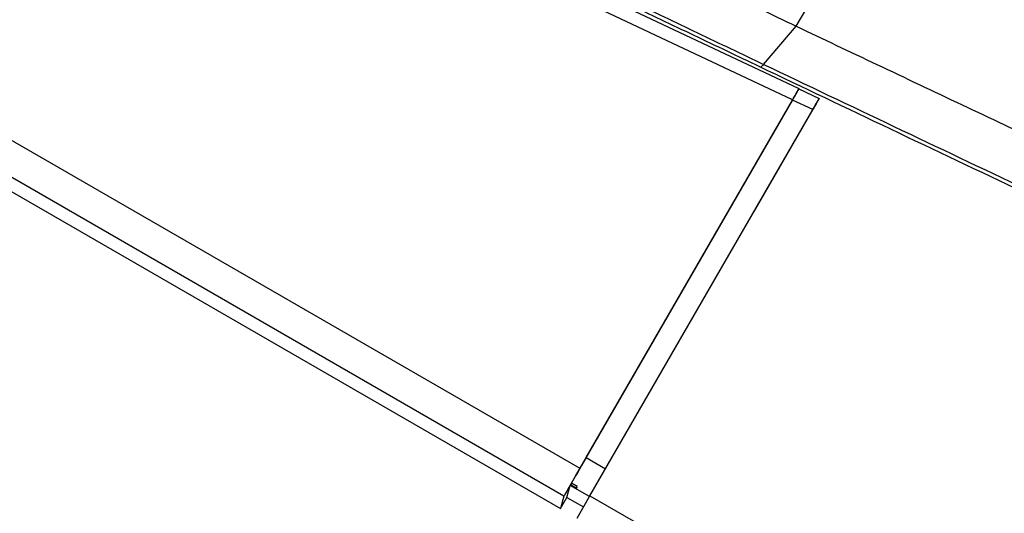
# Model space of a CAD drawing. Header units: millimetres. Extents: x 0 to 420, y 0 to 297.
# Tile 10 of 23: x 60.95 to 66.28, y 255.47 to 258.15. Entities that reach past the tile are written whole.
import ezdxf

# ---------------------------------------------------------------- set-up
doc = ezdxf.new("R2010")
doc.units = ezdxf.units.MM

msp = doc.modelspace()

# ---------------------------------------------------------------- linework, layer by layer
at = {"color": 7, "linetype": 'Continuous', "lineweight": 25}
for p, q in [((65.15458, 258.1128), (65.52364, 258.75202)), ((63.27089, 258.67034), (65.16874, 257.77525)), ((65.1343, 257.7144), (63.23853, 258.6085)), ((64.97764, 257.90639), (65.15458, 258.1128)), ((65.16874, 257.77525), (65.16869, 257.77394)), ((65.16869, 257.77394), (65.27926, 257.72179)), ((60.47938, 257.7408), (63.982, 255.71856)), ((65.1343, 257.7144), (63.982, 255.71856)), ((64.01621, 255.77658), (65.13424, 257.71308)), ((64.03707, 255.56905), (65.28042, 257.72261)), ((65.24371, 257.66145), (65.13424, 257.71308)), ((65.27373, 257.71157), (65.2722, 257.71245)), ((65.27373, 257.71157), (65.27373, 257.71156)), ((65.27926, 257.72179), (65.2792, 257.72049)), ((65.24371, 257.66145), (64.92423, 257.1081)), ((65.24477, 257.66084), (65.24371, 257.66145)), ((63.89615, 255.56692), (60.39225, 257.5899)), ((60.35866, 257.53171), (63.8771, 255.50034)), ((64.92529, 257.10749), (64.92423, 257.1081)), ((64.01621, 255.77658), (64.12172, 255.71567)), ((63.91199, 255.56078), (63.93035, 255.62494)), ((64.03459, 255.56476), (63.93035, 255.62494)), ((63.9371, 255.63774), (63.93174, 255.62845)), ((63.9622, 255.61086), (63.93174, 255.62845)), ((63.96756, 255.62015), (63.9371, 255.63774)), ((63.96756, 255.62015), (63.9622, 255.61086)), ((63.89615, 255.56692), (63.8771, 255.50034)), ((63.8771, 255.50034), (63.91199, 255.56078)), ((63.91199, 255.56078), (64.00222, 255.50868)), ((63.96732, 255.44825), (64.03707, 255.56905)), ((64.03707, 255.56905), (207.18304, 172.92368))]:
    msp.add_line(p, q, dxfattribs=at)
for radius in [5.23072, 5.16353, 4.98928]:
    msp.add_arc((62.97402, 262.06165), radius, 60, 240, dxfattribs=at)
for centre, major_axis, ratio, start_param, end_param in [((65.13369, 257.71334), (0.03499, 0.06061), 0.0086969, 4.7131117, 6.2664547), ((65.13375, 257.71466), (0.03499, 0.06061), 0.0086969, 4.7131117, 6.2664547), ((65.24205, 257.66223), (0.035, 0.06061), 0.0260959, 4.7145589, 5.703819), ((65.24426, 257.66119), (0.03499, 0.06061), 0.0086969, 5.6984433, 6.2664547), ((64.01752, 255.77582), (0.08718, 0.151), 0.0087269, 1.5707963, 2.7300758), ((63.98332, 255.7178), (0.08718, 0.151), 0.0087269, 1.5707963, 3.1066861), ((64.01752, 255.77582), (0.08718, 0.151), 0.0087269, 2.9170668, 3.1066861)]:
    msp.add_ellipse(centre, major_axis=major_axis, ratio=ratio, start_param=start_param, end_param=end_param, dxfattribs=at)
for points, knots in [([(62.2992, 260.59944), (62.2992, 260.59944), (62.6743, 260.42285), (63.42491, 260.07022), (64.54997, 259.54076), (66.01463, 258.85142), (67.10122, 258.3395), (67.81415, 258.00363)], [0, 0, 0, 0, 0.00000069, 0.20371068, 0.40747211, 0.61123305, 1, 1, 1, 1]), ([(67.75094, 257.89551), (67.03879, 258.23101), (65.95392, 258.74211), (64.49178, 259.4303), (63.36925, 259.95844), (62.6204, 260.31056), (62.24607, 260.48657)], [0, 0, 0, 0, 0.3890527, 0.5926729, 0.7963808, 1, 1, 1, 1]), ([(63.42552, 258.94034), (63.5776, 258.86793), (63.86983, 258.72877), (64.30931, 258.5187), (64.7353, 258.31454), (65.0173, 258.17885), (65.15458, 258.1128)], [0, 0, 0, 0, 0.2602274, 0.5000726, 0.7566382, 1, 1, 1, 1]), ([(63.28993, 258.70792), (63.36744, 258.67132), (63.56793, 258.57666), (63.89121, 258.42361), (64.25742, 258.24978), (64.62087, 258.0768), (64.85857, 257.96327), (64.97764, 257.90639)], [0, 0, 0, 0, 0.135919, 0.3515459, 0.5679645, 0.7835858, 1, 1, 1, 1]), ([(64.95675, 257.89334), (64.83896, 257.94957), (64.60294, 258.06222), (64.2425, 258.23363), (63.87845, 258.40631), (63.55732, 258.55823), (63.35767, 258.65242), (63.28055, 258.6888)], [0, 0, 0, 0, 0.2155665, 0.4319268, 0.647493, 0.8638516, 1, 1, 1, 1]), ([(65.15458, 258.1128), (65.2996, 258.044), (65.59595, 257.90341), (66.04805, 257.68965), (66.50651, 257.47343), (66.97411, 257.25344), (67.28992, 257.10535), (67.45288, 257.02894)], [0, 0, 0, 0, 0.1936363, 0.3957127, 0.5934258, 0.7902057, 1, 1, 1, 1]), ([(64.97764, 257.90639), (65.21199, 257.79463), (65.68068, 257.57111), (66.31542, 257.26993), (66.86872, 257.0081), (67.18178, 256.86043), (67.33854, 256.78649)], [0, 0, 0, 0, 0.3038222, 0.6076396, 0.8035309, 1, 1, 1, 1]), ([(67.32945, 256.76724), (67.17237, 256.84138), (66.85773, 256.98988), (66.30165, 257.25316), (65.66328, 257.55622), (65.19226, 257.78097), (64.95675, 257.89334)], [0, 0, 0, 0, 0.1958951, 0.3923685, 0.6961873, 1, 1, 1, 1]), ([(65.24477, 257.66084), (65.24671, 257.66421), (65.25058, 257.67093), (65.25622, 257.68074), (65.26152, 257.69001), (65.26627, 257.69834), (65.27046, 257.70574), (65.27263, 257.70961), (65.27373, 257.71157)], [0, 0, 0, 0, 0.1684482, 0.3368982, 0.5050769, 0.6729524, 0.8343135, 1, 1, 1, 1])]:
    msp.add_open_spline(points, degree=3, knots=knots, dxfattribs=at)
msp.add_open_spline([(64.95675, 257.89334), (64.95801, 257.89311), (64.96051, 257.89265), (64.96554, 257.89501), (64.97125, 257.89937), (64.97551, 257.90405), (64.97764, 257.90639)], degree=3, dxfattribs=at)

doc.saveas('drawing.dxf')
